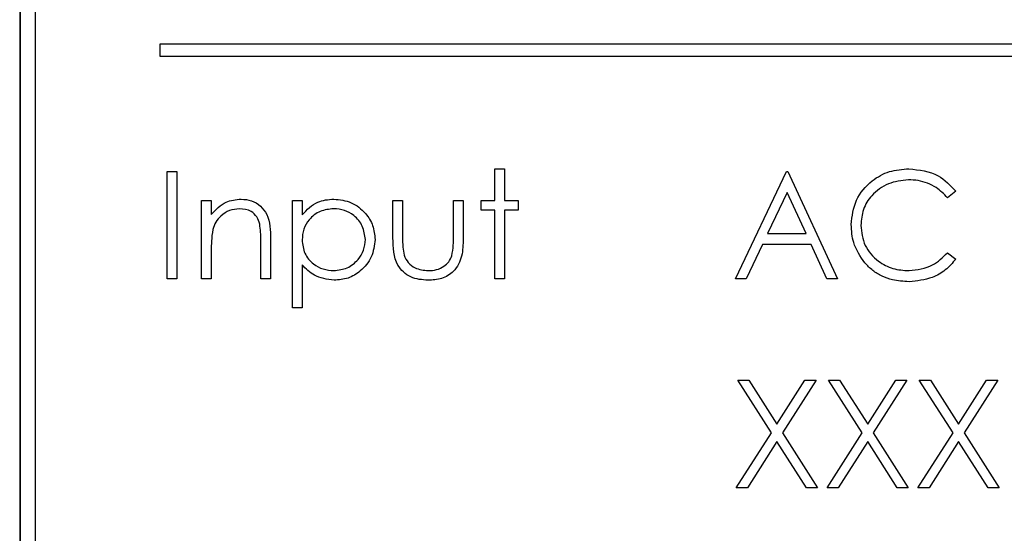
# Model space of a CAD drawing. Header units: millimetres. Extents: x 5 to 418, y 2 to 292.
# Tile 22 of 53: x 67.07 to 72.57, y 209.12 to 211.99. Entities that reach past the tile are written whole.
import ezdxf

# ---------------------------------------------------------------- set-up
doc = ezdxf.new("R2010")
doc.units = ezdxf.units.MM

msp = doc.modelspace()

# ---------------------------------------------------------------- linework, layer by layer
at = {"color": 7, "linetype": 'Continuous', "lineweight": 25}
for p, q in [((67.0713, 214.6203), (67.0713, 201.1203)), ((67.0736, 214.6203), (67.0736, 201.1203)), ((67.157, 214.5393), (67.157, 201.206)), ((75.1881, 211.8515), (67.8548, 211.8515)), ((67.8548, 211.8515), (67.8548, 211.7849)), ((67.8548, 211.7849), (75.1881, 211.7849)), ((67.896, 211.1398), (67.9498, 211.1398)), ((67.896, 210.5398), (67.896, 211.1398)), ((67.9498, 211.1398), (67.9498, 210.5398)), ((69.7268, 210.9782), (69.7268, 211.1552)), ((69.7268, 211.1552), (69.7806, 211.1552)), ((69.7806, 211.1552), (69.7806, 210.9782)), ((71.0729, 210.5398), (71.3575, 211.1398)), ((71.3575, 211.1398), (71.3652, 211.1398)), ((71.3652, 211.1398), (71.6422, 210.5398)), ((71.3608, 211.0228), (71.2521, 210.7936)), ((71.4666, 210.7936), (71.3608, 211.0228)), ((72.3037, 211.0297), (72.2566, 210.9936)), ((68.0883, 210.9782), (68.1422, 210.9782)), ((68.0883, 210.5398), (68.0883, 210.9782)), ((68.1422, 210.9782), (68.1422, 210.8991)), ((68.596, 210.9782), (68.6498, 210.9782)), ((68.596, 210.3782), (68.596, 210.9782)), ((68.6498, 210.9782), (68.6498, 210.8971)), ((69.1575, 210.9782), (69.2114, 210.9782)), ((69.1575, 210.7687), (69.1575, 210.9782)), ((69.2114, 210.9782), (69.2114, 210.7749)), ((69.496, 210.7749), (69.496, 210.9782)), ((69.496, 210.9782), (69.5498, 210.9782)), ((69.5498, 210.9782), (69.5498, 210.7648)), ((69.6498, 210.9782), (69.7268, 210.9782)), ((69.6498, 210.9244), (69.6498, 210.9782)), ((69.7806, 210.9782), (69.8575, 210.9782)), ((69.8575, 210.9782), (69.8575, 210.9244)), ((69.7268, 210.9244), (69.6498, 210.9244)), ((69.7268, 210.5398), (69.7268, 210.9244)), ((69.7806, 210.9244), (69.7806, 210.5398)), ((69.8575, 210.9244), (69.7806, 210.9244)), ((71.2521, 210.7936), (71.4666, 210.7936)), ((68.4191, 210.5398), (68.4191, 210.746)), ((68.4729, 210.7637), (68.4729, 210.5398)), ((71.2229, 210.7321), (71.1317, 210.5398)), ((71.4949, 210.7321), (71.2229, 210.7321)), ((71.5836, 210.5398), (71.4949, 210.7321)), ((68.1422, 210.6983), (68.1422, 210.5398)), ((72.2566, 210.6859), (72.3037, 210.6502)), ((68.6498, 210.6192), (68.6498, 210.3782)), ((67.9498, 210.5398), (67.896, 210.5398)), ((68.1422, 210.5398), (68.0883, 210.5398)), ((68.4729, 210.5398), (68.4191, 210.5398)), ((69.7806, 210.5398), (69.7268, 210.5398)), ((71.1317, 210.5398), (71.0729, 210.5398)), ((71.6422, 210.5398), (71.5836, 210.5398)), ((68.6498, 210.3782), (68.596, 210.3782)), ((71.0845, 209.9731), (71.1466, 209.9731)), ((71.2727, 209.6791), (71.0845, 209.9731)), ((71.1466, 209.9731), (71.3037, 209.7277)), ((71.3037, 209.7277), (71.4608, 209.9731)), ((71.5229, 209.9731), (71.3348, 209.6791)), ((71.4608, 209.9731), (71.5229, 209.9731)), ((71.5922, 209.9731), (71.6543, 209.9731)), ((71.7804, 209.6791), (71.5922, 209.9731)), ((71.6543, 209.9731), (71.8114, 209.7277)), ((71.8114, 209.7277), (71.9685, 209.9731)), ((72.0306, 209.9731), (71.8425, 209.6791)), ((71.9685, 209.9731), (72.0306, 209.9731)), ((72.2881, 209.6791), (72.0998, 209.9731)), ((72.0998, 209.9731), (72.162, 209.9731)), ((72.162, 209.9731), (72.3191, 209.7277)), ((72.3191, 209.7277), (72.4762, 209.9731)), ((72.5383, 209.9731), (72.3502, 209.6791)), ((72.4762, 209.9731), (72.5383, 209.9731)), ((71.0768, 209.3731), (71.2727, 209.6791)), ((71.3037, 209.6306), (71.1389, 209.3731)), ((71.4685, 209.3731), (71.3037, 209.6306)), ((71.3348, 209.6791), (71.5306, 209.3731)), ((71.5845, 209.3731), (71.7804, 209.6791)), ((71.8114, 209.6306), (71.6466, 209.3731)), ((71.9762, 209.3731), (71.8114, 209.6306)), ((71.8425, 209.6791), (72.0383, 209.3731)), ((72.0922, 209.3731), (72.2881, 209.6791)), ((72.3191, 209.6306), (72.1543, 209.3731)), ((72.4839, 209.3731), (72.3191, 209.6306)), ((72.3502, 209.6791), (72.546, 209.3731)), ((71.1389, 209.3731), (71.0768, 209.3731)), ((71.5306, 209.3731), (71.4685, 209.3731)), ((71.6466, 209.3731), (71.5845, 209.3731)), ((72.0383, 209.3731), (71.9762, 209.3731)), ((72.1543, 209.3731), (72.0922, 209.3731)), ((72.546, 209.3731), (72.4839, 209.3731))]:
    msp.add_line(p, q, dxfattribs=at)
for points, knots in [([(71.7191, 210.8433), (71.7246, 210.8903), (71.7355, 210.9844), (71.8243, 211.0874), (71.9311, 211.147), (72.005, 211.1524), (72.0419, 211.1552)], [0, 0, 0, 0, 0.279512, 0.55908, 0.779374, 1, 1, 1, 1]), ([(72.0419, 211.1552), (72.0995, 211.1488), (72.2025, 211.1374), (72.2727, 211.0626), (72.3037, 211.0297)], [0, 0, 0, 0, 0.5595165, 1, 1, 1, 1]), ([(72.0385, 211.0936), (72.0002, 211.0892), (71.9236, 211.0805), (71.8343, 211.0154), (71.7811, 210.9297), (71.7757, 210.8694), (71.7729, 210.8392)], [0, 0, 0, 0, 0.279856, 0.559519, 0.779686, 1, 1, 1, 1]), ([(72.2566, 210.9936), (72.237, 211.014), (72.2047, 211.0477), (72.1461, 211.0762), (72.0932, 211.0912), (72.0568, 211.0928), (72.0385, 211.0936)], [0, 0, 0, 0, 0.3393271, 0.5594657, 0.7797271, 1, 1, 1, 1]), ([(68.1422, 210.8991), (68.1677, 210.9267), (68.2135, 210.976), (68.2798, 210.9829), (68.309, 210.9859)], [0, 0, 0, 0, 0.559141, 1, 1, 1, 1]), ([(68.309, 210.9859), (68.3286, 210.9842), (68.3679, 210.9808), (68.4195, 210.9492), (68.4719, 210.8791), (68.4725, 210.8113), (68.4729, 210.7637)], [0, 0, 0, 0, 0.187021, 0.37389, 0.56061, 1, 1, 1, 1]), ([(68.6498, 210.8971), (68.6771, 210.9259), (68.726, 210.9774), (68.7961, 210.9833), (68.827, 210.9859)], [0, 0, 0, 0, 0.558418, 1, 1, 1, 1]), ([(68.827, 210.9859), (68.8606, 210.9821), (68.9279, 210.9744), (69.0029, 210.9134), (69.0503, 210.8395), (69.0551, 210.7866), (69.0575, 210.7602)], [0, 0, 0, 0, 0.279627, 0.559432, 0.779703, 1, 1, 1, 1]), ([(68.2996, 210.9321), (68.2806, 210.9301), (68.2426, 210.9261), (68.198, 210.8953), (68.1655, 210.8583), (68.1555, 210.8301), (68.1504, 210.816)], [0, 0, 0, 0, 0.279553, 0.559373, 0.779703, 1, 1, 1, 1]), ([(68.4127, 210.8458), (68.4084, 210.8597), (68.3998, 210.8876), (68.3608, 210.926), (68.3228, 210.9298), (68.2996, 210.9321)], [0, 0, 0, 0, 0.281192, 0.561331, 1, 1, 1, 1]), ([(68.8265, 210.9321), (68.8006, 210.9293), (68.7486, 210.9238), (68.6902, 210.8771), (68.6549, 210.8192), (68.6515, 210.7785), (68.6498, 210.758)], [0, 0, 0, 0, 0.279747, 0.559315, 0.779515, 1, 1, 1, 1]), ([(69.0037, 210.7596), (69.0001, 210.7852), (68.993, 210.8364), (68.9456, 210.8936), (68.8871, 210.9266), (68.8467, 210.9302), (68.8265, 210.9321)], [0, 0, 0, 0, 0.2793874, 0.5590918, 0.7795083, 1, 1, 1, 1]), ([(68.4191, 210.746), (68.4192, 210.7647), (68.4194, 210.7982), (68.4147, 210.8312), (68.4127, 210.8458)], [0, 0, 0, 0, 0.560255, 1, 1, 1, 1]), ([(71.7952, 210.6293), (71.7703, 210.6657), (71.7259, 210.7307), (71.7212, 210.8088), (71.7191, 210.8433)], [0, 0, 0, 0, 0.559029, 1, 1, 1, 1]), ([(68.1504, 210.816), (68.1474, 210.7941), (68.1421, 210.7551), (68.1421, 210.7157), (68.1422, 210.6983)], [0, 0, 0, 0, 0.559658, 1, 1, 1, 1]), ([(71.7729, 210.8392), (71.7775, 210.8004), (71.7866, 210.7227), (71.8618, 210.6391), (71.951, 210.5923), (72.0118, 210.5881), (72.0423, 210.5859)], [0, 0, 0, 0, 0.279434, 0.558921, 0.779283, 1, 1, 1, 1]), ([(68.6498, 210.758), (68.6527, 210.7321), (68.6584, 210.6803), (68.7075, 210.6235), (68.7666, 210.5917), (68.8071, 210.5879), (68.8274, 210.5859)], [0, 0, 0, 0, 0.279654, 0.558875, 0.779455, 1, 1, 1, 1]), ([(68.8274, 210.5859), (68.853, 210.5891), (68.9043, 210.5956), (68.962, 210.642), (68.9969, 210.6992), (69.0014, 210.7395), (69.0037, 210.7596)], [0, 0, 0, 0, 0.279628, 0.559247, 0.779775, 1, 1, 1, 1]), ([(69.0575, 210.7602), (69.0536, 210.7265), (69.0458, 210.659), (68.9831, 210.5848), (68.9082, 210.539), (68.8552, 210.5344), (68.8287, 210.5321)], [0, 0, 0, 0, 0.27954, 0.559273, 0.779559, 1, 1, 1, 1]), ([(69.3541, 210.5321), (69.3207, 210.5347), (69.2542, 210.54), (69.1609, 210.6277), (69.1588, 210.7152), (69.1575, 210.7687)], [0, 0, 0, 0, 0.28097, 0.559785, 1, 1, 1, 1]), ([(69.2114, 210.7749), (69.2113, 210.7556), (69.2112, 210.7211), (69.2173, 210.6872), (69.2199, 210.6723)], [0, 0, 0, 0, 0.560377, 1, 1, 1, 1]), ([(69.5498, 210.7648), (69.5494, 210.732), (69.5484, 210.6669), (69.5062, 210.5813), (69.4311, 210.5369), (69.3798, 210.5337), (69.3541, 210.5321)], [0, 0, 0, 0, 0.281501, 0.559646, 0.779298, 1, 1, 1, 1]), ([(69.4871, 210.668), (69.4904, 210.6878), (69.4962, 210.7232), (69.4961, 210.7591), (69.496, 210.7749)], [0, 0, 0, 0, 0.559371, 1, 1, 1, 1]), ([(72.0423, 210.5859), (72.0887, 210.5916), (72.1717, 210.6017), (72.2306, 210.6601), (72.2566, 210.6859)], [0, 0, 0, 0, 0.558772, 1, 1, 1, 1]), ([(69.2199, 210.6723), (69.2265, 210.6576), (69.2398, 210.6282), (69.2881, 210.5932), (69.3293, 210.5887), (69.3545, 210.5859)], [0, 0, 0, 0, 0.280117, 0.560544, 1, 1, 1, 1]), ([(69.3545, 210.5859), (69.3701, 210.5868), (69.4013, 210.5887), (69.4413, 210.6074), (69.4715, 210.6346), (69.4819, 210.6569), (69.4871, 210.668)], [0, 0, 0, 0, 0.28027, 0.560007, 0.780074, 1, 1, 1, 1]), ([(72.0426, 210.5244), (72.0111, 210.5261), (71.9591, 210.529), (71.8906, 210.5537), (71.8376, 210.5852), (71.8093, 210.6146), (71.7952, 210.6293)], [0, 0, 0, 0, 0.339838, 0.559927, 0.779959, 1, 1, 1, 1]), ([(72.3037, 210.6502), (72.2852, 210.629), (72.2482, 210.5867), (72.1592, 210.5357), (72.0868, 210.5287), (72.0426, 210.5244)], [0, 0, 0, 0, 0.28041, 0.560795, 1, 1, 1, 1]), ([(68.8287, 210.5321), (68.7897, 210.5373), (68.7198, 210.5466), (68.6713, 210.597), (68.6498, 210.6192)], [0, 0, 0, 0, 0.558466, 1, 1, 1, 1])]:
    msp.add_open_spline(points, degree=3, knots=knots, dxfattribs=at)

doc.saveas('drawing.dxf')
